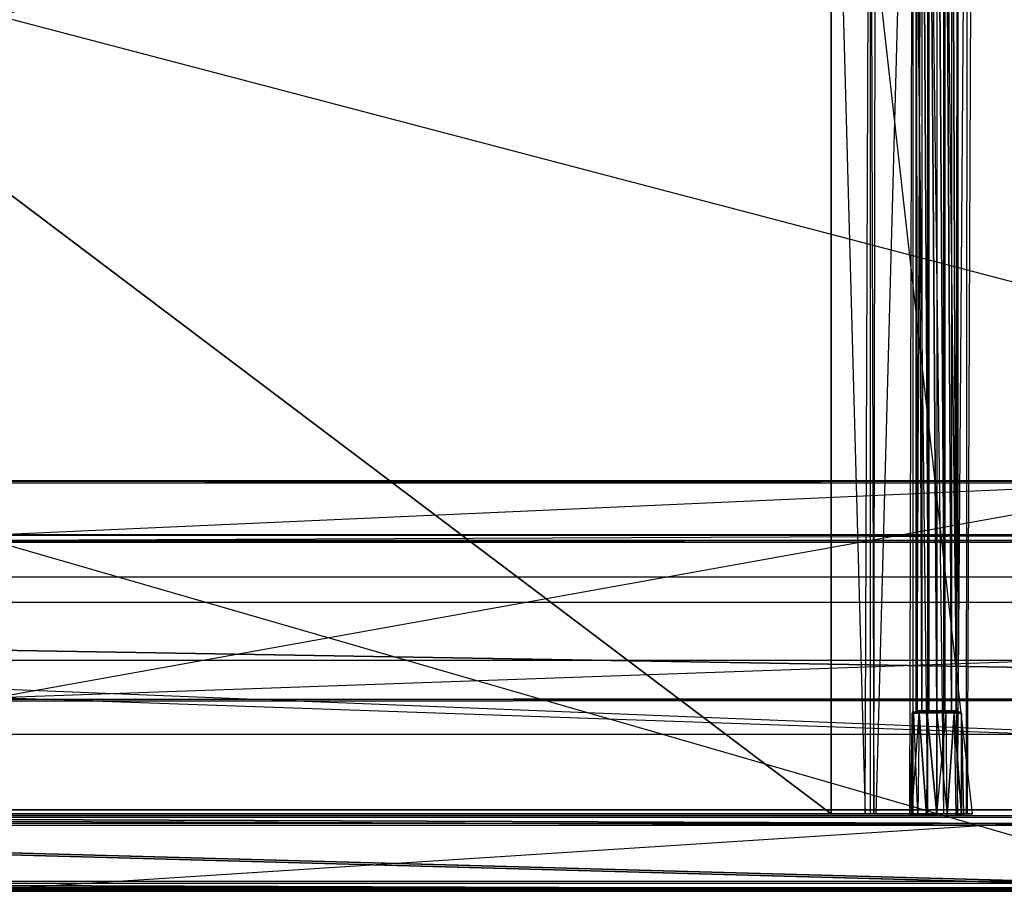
# Model space of a CAD drawing. Extents: x 0 to 1.6, y -0.5 to 0.
# Tile 24 of 43: x 0.81 to 1.06, y -0.5 to -0.28. Entities that reach past the tile are written whole.
import ezdxf

# ---------------------------------------------------------------- set-up
doc = ezdxf.new("R2010")
doc.units = 0
for name, color, linetype in [('L10_DRAWERBOX_LEGATO_REL_7_X_13', 7, 'CONTINUOUS'), ('L12_DRAWERBOX_LEGATO_REL_5_X_36', 7, 'CONTINUOUS'), ('L14_DRAWERBOX_LEGATO_REL_3_X_42', 7, 'CONTINUOUS'), ('L18_FRONT_LEGATO_S2S2_X_3400__Y', 7, 'CONTINUOUS'), ('L19_FRONT_LEGATO_S2S2_X_1400__Y', 7, 'CONTINUOUS'), ('L45_KORPUS_LEGATO_BO_X_15620__Y', 7, 'CONTINUOUS'), ('L47_KORPUS_LEGATO_3_N_B21900___', 7, 'CONTINUOUS'), ('L50_KORPUS_LEGATO_0_N_B21900___', 7, 'CONTINUOUS'), ('L55_KORPUS_LEGATO_TV_X_5400__Y_', 7, 'CONTINUOUS'), ('L9_PLATTE_LEGATO_0_N_B21900____', 7, 'CONTINUOUS')]:
    doc.layers.add(name, color=color, linetype=linetype)

msp = doc.modelspace()

# ---------------------------------------------------------------- linework, layer by layer
at = {"layer": 'L10_DRAWERBOX_LEGATO_REL_7_X_13', "color": 8}
for points, invisible_edges in [([(1.036581, -0.143961, 0.1666), (1.036993, -0.453924, 0.164526), (1.036581, -0.453924, 0.1666), (1.036581, -0.143961, 0.1666)], 13), ([(1.036993, -0.453924, 0.164526), (1.036581, -0.143961, 0.1666), (1.036993, -0.143961, 0.164526), (1.036993, -0.453924, 0.164526)], 14), ([(1.036993, -0.453924, 0.168674), (1.036581, -0.143961, 0.1666), (1.036581, -0.453924, 0.1666), (1.036993, -0.453924, 0.168674)], 13), ([(1.036581, -0.143961, 0.1666), (1.036993, -0.453924, 0.168674), (1.036993, -0.143961, 0.168674), (1.036581, -0.143961, 0.1666)], 14), ([(1.036993, -0.143961, 0.164526), (1.038168, -0.453924, 0.162768), (1.036993, -0.453924, 0.164526), (1.036993, -0.143961, 0.164526)], 13), ([(1.038168, -0.453924, 0.162768), (1.036993, -0.143961, 0.164526), (1.038168, -0.143961, 0.162768), (1.038168, -0.453924, 0.162768)], 14), ([(1.038168, -0.143961, 0.170432), (1.036993, -0.453924, 0.168674), (1.038168, -0.453924, 0.170432), (1.038168, -0.143961, 0.170432)], 13), ([(1.036993, -0.453924, 0.168674), (1.038168, -0.143961, 0.170432), (1.036993, -0.143961, 0.168674), (1.036993, -0.453924, 0.168674)], 14), ([(1.038168, -0.143961, 0.162768), (1.039926, -0.453924, 0.161593), (1.038168, -0.453924, 0.162768), (1.038168, -0.143961, 0.162768)], 13), ([(1.039926, -0.453924, 0.161593), (1.038168, -0.143961, 0.162768), (1.039926, -0.143961, 0.161593), (1.039926, -0.453924, 0.161593)], 14), ([(1.039926, -0.453924, 0.171607), (1.038168, -0.143961, 0.170432), (1.038168, -0.453924, 0.170432), (1.039926, -0.453924, 0.171607)], 13), ([(1.038168, -0.143961, 0.170432), (1.039926, -0.453924, 0.171607), (1.039926, -0.143961, 0.171607), (1.038168, -0.143961, 0.170432)], 14), ([(1.039926, -0.143961, 0.161593), (1.042, -0.453924, 0.161181), (1.039926, -0.453924, 0.161593), (1.039926, -0.143961, 0.161593)], 13), ([(1.042, -0.453924, 0.161181), (1.039926, -0.143961, 0.161593), (1.042, -0.143961, 0.161181), (1.042, -0.453924, 0.161181)], 14), ([(1.042, -0.453924, 0.172019), (1.039926, -0.143961, 0.171607), (1.039926, -0.453924, 0.171607), (1.042, -0.453924, 0.172019)], 13), ([(1.039926, -0.143961, 0.171607), (1.042, -0.453924, 0.172019), (1.042, -0.143961, 0.172019), (1.039926, -0.143961, 0.171607)], 14), ([(1.044074, -0.453924, 0.171607), (1.042, -0.143961, 0.172019), (1.042, -0.453924, 0.172019), (1.044074, -0.453924, 0.171607)], 13), ([(1.042, -0.143961, 0.172019), (1.044074, -0.453924, 0.171607), (1.044074, -0.143961, 0.171607), (1.042, -0.143961, 0.172019)], 14), ([(1.042, -0.143961, 0.161181), (1.044074, -0.453924, 0.161593), (1.042, -0.453924, 0.161181), (1.042, -0.143961, 0.161181)], 13), ([(1.044074, -0.453924, 0.161593), (1.042, -0.143961, 0.161181), (1.044074, -0.143961, 0.161593), (1.044074, -0.453924, 0.161593)], 14), ([(1.045832, -0.453924, 0.170432), (1.044074, -0.143961, 0.171607), (1.044074, -0.453924, 0.171607), (1.045832, -0.453924, 0.170432)], 13), ([(1.044074, -0.143961, 0.171607), (1.045832, -0.453924, 0.170432), (1.045832, -0.143961, 0.170432), (1.044074, -0.143961, 0.171607)], 14), ([(1.044074, -0.143961, 0.161593), (1.045832, -0.453924, 0.162768), (1.044074, -0.453924, 0.161593), (1.044074, -0.143961, 0.161593)], 13), ([(1.045832, -0.453924, 0.162768), (1.044074, -0.143961, 0.161593), (1.045832, -0.143961, 0.162768), (1.045832, -0.453924, 0.162768)], 14), ([(1.047007, -0.453924, 0.168674), (1.045832, -0.143961, 0.170432), (1.045832, -0.453924, 0.170432), (1.047007, -0.453924, 0.168674)], 13), ([(1.045832, -0.143961, 0.170432), (1.047007, -0.453924, 0.168674), (1.047007, -0.143961, 0.168674), (1.045832, -0.143961, 0.170432)], 14), ([(1.045832, -0.143961, 0.162768), (1.047007, -0.453924, 0.164526), (1.045832, -0.453924, 0.162768), (1.045832, -0.143961, 0.162768)], 13), ([(1.047007, -0.453924, 0.164526), (1.045832, -0.143961, 0.162768), (1.047007, -0.143961, 0.164526), (1.047007, -0.453924, 0.164526)], 14), ([(1.047419, -0.143961, 0.1666), (1.047007, -0.453924, 0.168674), (1.047419, -0.453924, 0.1666), (1.047419, -0.143961, 0.1666)], 13), ([(1.047007, -0.453924, 0.168674), (1.047419, -0.143961, 0.1666), (1.047007, -0.143961, 0.168674), (1.047007, -0.453924, 0.168674)], 14), ([(1.047007, -0.453924, 0.164526), (1.047419, -0.143961, 0.1666), (1.047419, -0.453924, 0.1666), (1.047007, -0.453924, 0.164526)], 13), ([(1.047419, -0.143961, 0.1666), (1.047007, -0.453924, 0.164526), (1.047007, -0.143961, 0.164526), (1.047419, -0.143961, 0.1666)], 14), ([(1.035646, -0.454542, 0.1666), (1.036136, -0.454236, 0.164171), (1.03613, -0.454542, 0.164169), (1.035646, -0.454542, 0.1666)], 13), ([(1.036136, -0.454236, 0.164171), (1.035646, -0.454542, 0.1666), (1.035653, -0.454236, 0.1666), (1.036136, -0.454236, 0.164171)], 14), ([(1.036136, -0.454236, 0.169029), (1.035646, -0.454542, 0.1666), (1.03613, -0.454542, 0.169031), (1.036136, -0.454236, 0.169029)], 13), ([(1.035646, -0.454542, 0.1666), (1.036136, -0.454236, 0.169029), (1.035653, -0.454236, 0.1666), (1.035646, -0.454542, 0.1666)], 14), ([(1.035653, -0.454236, 0.1666), (1.036993, -0.454236, 0.164526), (1.036136, -0.454236, 0.164171), (1.035653, -0.454236, 0.1666)], 13), ([(1.036993, -0.454236, 0.164526), (1.035653, -0.454236, 0.1666), (1.036581, -0.454236, 0.1666), (1.036993, -0.454236, 0.164526)], 14), ([(1.036136, -0.454236, 0.169029), (1.036581, -0.454236, 0.1666), (1.035653, -0.454236, 0.1666), (1.036136, -0.454236, 0.169029)], 13), ([(1.036136, -0.454236, 0.164171), (1.037507, -0.454542, 0.162107), (1.03613, -0.454542, 0.164169), (1.036136, -0.454236, 0.164171)], 13), ([(1.037512, -0.454236, 0.171088), (1.03613, -0.454542, 0.169031), (1.037507, -0.454542, 0.171093), (1.037512, -0.454236, 0.171088)], 13), ([(1.03613, -0.454542, 0.169031), (1.037512, -0.454236, 0.171088), (1.036136, -0.454236, 0.169029), (1.03613, -0.454542, 0.169031)], 14), ([(1.036581, -0.454236, 0.1666), (1.036136, -0.454236, 0.169029), (1.036993, -0.454236, 0.168674), (1.036581, -0.454236, 0.1666)], 14), ([(1.036136, -0.454236, 0.164171), (1.038168, -0.454236, 0.162768), (1.037512, -0.454236, 0.162112), (1.036136, -0.454236, 0.164171)], 13), ([(1.038168, -0.454236, 0.162768), (1.036136, -0.454236, 0.164171), (1.036993, -0.454236, 0.164526), (1.038168, -0.454236, 0.162768)], 14), ([(1.036136, -0.454236, 0.169029), (1.038168, -0.454236, 0.170432), (1.036993, -0.454236, 0.168674), (1.036136, -0.454236, 0.169029)], 13), ([(1.038168, -0.454236, 0.170432), (1.036136, -0.454236, 0.169029), (1.037512, -0.454236, 0.171088), (1.038168, -0.454236, 0.170432)], 14), ([(1.037507, -0.454542, 0.162107), (1.036136, -0.454236, 0.164171), (1.037512, -0.454236, 0.162112), (1.037507, -0.454542, 0.162107)], 14), ([(1.036993, -0.453924, 0.168674), (1.036581, -0.454236, 0.1666), (1.036993, -0.454236, 0.168674), (1.036993, -0.453924, 0.168674)], 13), ([(1.036581, -0.454236, 0.1666), (1.036993, -0.453924, 0.168674), (1.036581, -0.453924, 0.1666), (1.036581, -0.454236, 0.1666)], 14), ([(1.036581, -0.453924, 0.1666), (1.036993, -0.454236, 0.164526), (1.036581, -0.454236, 0.1666), (1.036581, -0.453924, 0.1666)], 13), ([(1.036993, -0.454236, 0.164526), (1.036581, -0.453924, 0.1666), (1.036993, -0.453924, 0.164526), (1.036993, -0.454236, 0.164526)], 14), ([(1.038168, -0.454236, 0.170432), (1.036993, -0.453924, 0.168674), (1.036993, -0.454236, 0.168674), (1.038168, -0.454236, 0.170432)], 13), ([(1.036993, -0.453924, 0.168674), (1.038168, -0.454236, 0.170432), (1.038168, -0.453924, 0.170432), (1.036993, -0.453924, 0.168674)], 14), ([(1.036993, -0.453924, 0.164526), (1.038168, -0.454236, 0.162768), (1.036993, -0.454236, 0.164526), (1.036993, -0.453924, 0.164526)], 13), ([(1.038168, -0.454236, 0.162768), (1.036993, -0.453924, 0.164526), (1.038168, -0.453924, 0.162768), (1.038168, -0.454236, 0.162768)], 14), ([(1.039568, -0.454542, 0.17247), (1.037512, -0.454236, 0.171088), (1.037507, -0.454542, 0.171093), (1.039568, -0.454542, 0.17247)], 13), ([(1.037512, -0.454236, 0.162112), (1.039568, -0.454542, 0.16073), (1.037507, -0.454542, 0.162107), (1.037512, -0.454236, 0.162112)], 13), ([(1.037512, -0.454236, 0.162112), (1.039926, -0.454236, 0.161593), (1.039571, -0.454236, 0.160736), (1.037512, -0.454236, 0.162112)], 13), ([(1.039926, -0.454236, 0.161593), (1.037512, -0.454236, 0.162112), (1.038168, -0.454236, 0.162768), (1.039926, -0.454236, 0.161593)], 14), ([(1.037512, -0.454236, 0.171088), (1.039926, -0.454236, 0.171607), (1.038168, -0.454236, 0.170432), (1.037512, -0.454236, 0.171088)], 13), ([(1.039926, -0.454236, 0.171607), (1.037512, -0.454236, 0.171088), (1.039571, -0.454236, 0.172464), (1.039926, -0.454236, 0.171607)], 14), ([(1.037512, -0.454236, 0.171088), (1.039568, -0.454542, 0.17247), (1.039571, -0.454236, 0.172464), (1.037512, -0.454236, 0.171088)], 14), ([(1.039568, -0.454542, 0.16073), (1.037512, -0.454236, 0.162112), (1.039571, -0.454236, 0.160736), (1.039568, -0.454542, 0.16073)], 14), ([(1.039926, -0.454236, 0.171607), (1.038168, -0.453924, 0.170432), (1.038168, -0.454236, 0.170432), (1.039926, -0.454236, 0.171607)], 13), ([(1.038168, -0.453924, 0.170432), (1.039926, -0.454236, 0.171607), (1.039926, -0.453924, 0.171607), (1.038168, -0.453924, 0.170432)], 14), ([(1.039926, -0.453924, 0.161593), (1.038168, -0.454236, 0.162768), (1.038168, -0.453924, 0.162768), (1.039926, -0.453924, 0.161593)], 13), ([(1.038168, -0.454236, 0.162768), (1.039926, -0.453924, 0.161593), (1.039926, -0.454236, 0.161593), (1.038168, -0.454236, 0.162768)], 14), ([(1.042, -0.454542, 0.172953), (1.039571, -0.454236, 0.172464), (1.039568, -0.454542, 0.17247), (1.042, -0.454542, 0.172953)], 13), ([(1.039571, -0.454236, 0.160736), (1.042, -0.454542, 0.160247), (1.039568, -0.454542, 0.16073), (1.039571, -0.454236, 0.160736)], 13), ([(1.039571, -0.454236, 0.160736), (1.042, -0.454236, 0.161181), (1.042, -0.454236, 0.160253), (1.039571, -0.454236, 0.160736)], 13), ([(1.042, -0.454236, 0.161181), (1.039571, -0.454236, 0.160736), (1.039926, -0.454236, 0.161593), (1.042, -0.454236, 0.161181)], 14), ([(1.039571, -0.454236, 0.172464), (1.042, -0.454236, 0.172019), (1.039926, -0.454236, 0.171607), (1.039571, -0.454236, 0.172464)], 13), ([(1.042, -0.454236, 0.172019), (1.039571, -0.454236, 0.172464), (1.042, -0.454236, 0.172947), (1.042, -0.454236, 0.172019)], 14), ([(1.039571, -0.454236, 0.172464), (1.042, -0.454542, 0.172953), (1.042, -0.454236, 0.172947), (1.039571, -0.454236, 0.172464)], 14), ([(1.042, -0.454542, 0.160247), (1.039571, -0.454236, 0.160736), (1.042, -0.454236, 0.160253), (1.042, -0.454542, 0.160247)], 14), ([(1.042, -0.454236, 0.172019), (1.039926, -0.453924, 0.171607), (1.039926, -0.454236, 0.171607), (1.042, -0.454236, 0.172019)], 13), ([(1.039926, -0.453924, 0.171607), (1.042, -0.454236, 0.172019), (1.042, -0.453924, 0.172019), (1.039926, -0.453924, 0.171607)], 14), ([(1.042, -0.453924, 0.161181), (1.039926, -0.454236, 0.161593), (1.039926, -0.453924, 0.161593), (1.042, -0.453924, 0.161181)], 13), ([(1.039926, -0.454236, 0.161593), (1.042, -0.453924, 0.161181), (1.042, -0.454236, 0.161181), (1.039926, -0.454236, 0.161593)], 14), ([(1.044074, -0.453924, 0.161593), (1.042, -0.454236, 0.161181), (1.042, -0.453924, 0.161181), (1.044074, -0.453924, 0.161593)], 13), ([(1.042, -0.454236, 0.161181), (1.044074, -0.453924, 0.161593), (1.044074, -0.454236, 0.161593), (1.042, -0.454236, 0.161181)], 14), ([(1.044074, -0.454236, 0.171607), (1.042, -0.453924, 0.172019), (1.042, -0.454236, 0.172019), (1.044074, -0.454236, 0.171607)], 13), ([(1.042, -0.453924, 0.172019), (1.044074, -0.454236, 0.171607), (1.044074, -0.453924, 0.171607), (1.042, -0.453924, 0.172019)], 14), ([(1.042, -0.454236, 0.161181), (1.044429, -0.454236, 0.160736), (1.042, -0.454236, 0.160253), (1.042, -0.454236, 0.161181)], 13), ([(1.044429, -0.454236, 0.160736), (1.042, -0.454236, 0.161181), (1.044074, -0.454236, 0.161593), (1.044429, -0.454236, 0.160736)], 14), ([(1.042, -0.454236, 0.172019), (1.044429, -0.454236, 0.172464), (1.044074, -0.454236, 0.171607), (1.042, -0.454236, 0.172019)], 13), ([(1.044429, -0.454236, 0.172464), (1.042, -0.454236, 0.172019), (1.042, -0.454236, 0.172947), (1.044429, -0.454236, 0.172464)], 14), ([(1.044431, -0.454542, 0.17247), (1.042, -0.454236, 0.172947), (1.042, -0.454542, 0.172953), (1.044431, -0.454542, 0.17247)], 13), ([(1.042, -0.454236, 0.172947), (1.044431, -0.454542, 0.17247), (1.044429, -0.454236, 0.172464), (1.042, -0.454236, 0.172947)], 14), ([(1.044429, -0.454236, 0.160736), (1.042, -0.454542, 0.160247), (1.042, -0.454236, 0.160253), (1.044429, -0.454236, 0.160736)], 13), ([(1.042, -0.454542, 0.160247), (1.044429, -0.454236, 0.160736), (1.044431, -0.454542, 0.16073), (1.042, -0.454542, 0.160247)], 14), ([(1.045832, -0.453924, 0.162768), (1.044074, -0.454236, 0.161593), (1.044074, -0.453924, 0.161593), (1.045832, -0.453924, 0.162768)], 13), ([(1.044074, -0.454236, 0.161593), (1.045832, -0.453924, 0.162768), (1.045832, -0.454236, 0.162768), (1.044074, -0.454236, 0.161593)], 14), ([(1.045832, -0.454236, 0.170432), (1.044074, -0.453924, 0.171607), (1.044074, -0.454236, 0.171607), (1.045832, -0.454236, 0.170432)], 13), ([(1.044074, -0.453924, 0.171607), (1.045832, -0.454236, 0.170432), (1.045832, -0.453924, 0.170432), (1.044074, -0.453924, 0.171607)], 14), ([(1.044074, -0.454236, 0.171607), (1.046488, -0.454236, 0.171088), (1.045832, -0.454236, 0.170432), (1.044074, -0.454236, 0.171607)], 13), ([(1.046488, -0.454236, 0.171088), (1.044074, -0.454236, 0.171607), (1.044429, -0.454236, 0.172464), (1.046488, -0.454236, 0.171088)], 14), ([(1.044074, -0.454236, 0.161593), (1.046488, -0.454236, 0.162112), (1.044429, -0.454236, 0.160736), (1.044074, -0.454236, 0.161593)], 13), ([(1.046488, -0.454236, 0.162112), (1.044074, -0.454236, 0.161593), (1.045832, -0.454236, 0.162768), (1.046488, -0.454236, 0.162112)], 14), ([(1.046488, -0.454236, 0.162112), (1.044431, -0.454542, 0.16073), (1.044429, -0.454236, 0.160736), (1.046488, -0.454236, 0.162112)], 13), ([(1.044431, -0.454542, 0.17247), (1.046488, -0.454236, 0.171088), (1.044429, -0.454236, 0.172464), (1.044431, -0.454542, 0.17247)], 13), ([(1.044431, -0.454542, 0.16073), (1.046488, -0.454236, 0.162112), (1.046492, -0.454542, 0.162107), (1.044431, -0.454542, 0.16073)], 14), ([(1.046488, -0.454236, 0.171088), (1.044431, -0.454542, 0.17247), (1.046492, -0.454542, 0.171093), (1.046488, -0.454236, 0.171088)], 14), ([(1.045832, -0.453924, 0.162768), (1.047007, -0.454236, 0.164526), (1.045832, -0.454236, 0.162768), (1.045832, -0.453924, 0.162768)], 13), ([(1.047007, -0.454236, 0.164526), (1.045832, -0.453924, 0.162768), (1.047007, -0.453924, 0.164526), (1.047007, -0.454236, 0.164526)], 14), ([(1.047007, -0.454236, 0.168674), (1.045832, -0.453924, 0.170432), (1.045832, -0.454236, 0.170432), (1.047007, -0.454236, 0.168674)], 13), ([(1.045832, -0.453924, 0.170432), (1.047007, -0.454236, 0.168674), (1.047007, -0.453924, 0.168674), (1.045832, -0.453924, 0.170432)], 14), ([(1.045832, -0.454236, 0.170432), (1.047863, -0.454236, 0.169029), (1.047007, -0.454236, 0.168674), (1.045832, -0.454236, 0.170432)], 13), ([(1.047863, -0.454236, 0.169029), (1.045832, -0.454236, 0.170432), (1.046488, -0.454236, 0.171088), (1.047863, -0.454236, 0.169029)], 14), ([(1.045832, -0.454236, 0.162768), (1.047863, -0.454236, 0.164171), (1.046488, -0.454236, 0.162112), (1.045832, -0.454236, 0.162768)], 13), ([(1.047863, -0.454236, 0.164171), (1.045832, -0.454236, 0.162768), (1.047007, -0.454236, 0.164526), (1.047863, -0.454236, 0.164171)], 14), ([(1.046488, -0.454236, 0.162112), (1.04787, -0.454542, 0.164169), (1.046492, -0.454542, 0.162107), (1.046488, -0.454236, 0.162112)], 13), ([(1.04787, -0.454542, 0.164169), (1.046488, -0.454236, 0.162112), (1.047863, -0.454236, 0.164171), (1.04787, -0.454542, 0.164169)], 14), ([(1.046492, -0.454542, 0.171093), (1.047863, -0.454236, 0.169029), (1.046488, -0.454236, 0.171088), (1.046492, -0.454542, 0.171093)], 14), ([(1.047863, -0.454236, 0.169029), (1.046492, -0.454542, 0.171093), (1.04787, -0.454542, 0.169031), (1.047863, -0.454236, 0.169029)], 13), ([(1.047007, -0.454236, 0.164526), (1.047419, -0.453924, 0.1666), (1.047419, -0.454236, 0.1666), (1.047007, -0.454236, 0.164526)], 13), ([(1.047419, -0.453924, 0.1666), (1.047007, -0.454236, 0.164526), (1.047007, -0.453924, 0.164526), (1.047419, -0.453924, 0.1666)], 14), ([(1.047419, -0.453924, 0.1666), (1.047007, -0.454236, 0.168674), (1.047419, -0.454236, 0.1666), (1.047419, -0.453924, 0.1666)], 13), ([(1.047007, -0.454236, 0.168674), (1.047419, -0.453924, 0.1666), (1.047007, -0.453924, 0.168674), (1.047007, -0.454236, 0.168674)], 14), ([(1.047007, -0.454236, 0.164526), (1.048346, -0.454236, 0.1666), (1.047863, -0.454236, 0.164171), (1.047007, -0.454236, 0.164526)], 13), ([(1.048346, -0.454236, 0.1666), (1.047007, -0.454236, 0.164526), (1.047419, -0.454236, 0.1666), (1.048346, -0.454236, 0.1666)], 14), ([(1.047007, -0.454236, 0.168674), (1.048346, -0.454236, 0.1666), (1.047419, -0.454236, 0.1666), (1.047007, -0.454236, 0.168674)], 13), ([(1.048346, -0.454236, 0.1666), (1.047007, -0.454236, 0.168674), (1.047863, -0.454236, 0.169029), (1.048346, -0.454236, 0.1666)], 14), ([(1.047863, -0.454236, 0.164171), (1.048353, -0.454542, 0.1666), (1.04787, -0.454542, 0.164169), (1.047863, -0.454236, 0.164171)], 13), ([(1.048353, -0.454542, 0.1666), (1.047863, -0.454236, 0.164171), (1.048346, -0.454236, 0.1666), (1.048353, -0.454542, 0.1666)], 14), ([(1.04787, -0.454542, 0.169031), (1.048346, -0.454236, 0.1666), (1.047863, -0.454236, 0.169029), (1.04787, -0.454542, 0.169031)], 14), ([(1.048346, -0.454236, 0.1666), (1.04787, -0.454542, 0.169031), (1.048353, -0.454542, 0.1666), (1.048346, -0.454236, 0.1666)], 13), ([(1.03559, -0.480736, 0.169255), (1.035646, -0.454542, 0.1666), (1.035062, -0.480736, 0.1666), (1.03559, -0.480736, 0.169255)], 13), ([(1.035646, -0.454542, 0.1666), (1.03559, -0.480736, 0.163945), (1.035062, -0.480736, 0.1666), (1.035646, -0.454542, 0.1666)], 13), ([(1.037507, -0.454542, 0.171093), (1.03559, -0.480736, 0.169255), (1.037094, -0.480736, 0.171505), (1.037507, -0.454542, 0.171093)], 13), ([(1.03559, -0.480736, 0.169255), (1.037507, -0.454542, 0.171093), (1.03613, -0.454542, 0.169031), (1.03559, -0.480736, 0.169255)], 14), ([(1.035646, -0.454542, 0.1666), (1.03559, -0.480736, 0.169255), (1.03613, -0.454542, 0.169031), (1.035646, -0.454542, 0.1666)], 14), ([(1.03559, -0.480736, 0.163945), (1.035646, -0.454542, 0.1666), (1.03613, -0.454542, 0.164169), (1.03559, -0.480736, 0.163945)], 14), ([(1.03613, -0.454542, 0.164169), (1.037094, -0.480736, 0.161695), (1.03559, -0.480736, 0.163945), (1.03613, -0.454542, 0.164169)], 13), ([(1.037094, -0.480736, 0.161695), (1.03613, -0.454542, 0.164169), (1.037507, -0.454542, 0.162107), (1.037094, -0.480736, 0.161695)], 14), ([(1.037507, -0.454542, 0.162107), (1.039345, -0.480736, 0.160191), (1.037094, -0.480736, 0.161695), (1.037507, -0.454542, 0.162107)], 13), ([(1.039345, -0.480736, 0.173009), (1.037507, -0.454542, 0.171093), (1.037094, -0.480736, 0.171505), (1.039345, -0.480736, 0.173009)], 13), ([(1.039345, -0.480736, 0.160191), (1.037507, -0.454542, 0.162107), (1.039568, -0.454542, 0.16073), (1.039345, -0.480736, 0.160191)], 14), ([(1.037507, -0.454542, 0.171093), (1.039345, -0.480736, 0.173009), (1.039568, -0.454542, 0.17247), (1.037507, -0.454542, 0.171093)], 14), ([(1.039568, -0.454542, 0.16073), (1.042, -0.480736, 0.159663), (1.039345, -0.480736, 0.160191), (1.039568, -0.454542, 0.16073)], 13), ([(1.042, -0.480736, 0.173537), (1.039568, -0.454542, 0.17247), (1.039345, -0.480736, 0.173009), (1.042, -0.480736, 0.173537)], 13), ([(1.042, -0.480736, 0.159663), (1.039568, -0.454542, 0.16073), (1.042, -0.454542, 0.160247), (1.042, -0.480736, 0.159663)], 14), ([(1.039568, -0.454542, 0.17247), (1.042, -0.480736, 0.173537), (1.042, -0.454542, 0.172953), (1.039568, -0.454542, 0.17247)], 14), ([(1.044431, -0.454542, 0.16073), (1.042, -0.480736, 0.159663), (1.042, -0.454542, 0.160247), (1.044431, -0.454542, 0.16073)], 13), ([(1.042, -0.480736, 0.159663), (1.044431, -0.454542, 0.16073), (1.044655, -0.480736, 0.160191), (1.042, -0.480736, 0.159663)], 14), ([(1.044655, -0.480736, 0.173009), (1.042, -0.454542, 0.172953), (1.042, -0.480736, 0.173537), (1.044655, -0.480736, 0.173009)], 13), ([(1.042, -0.454542, 0.172953), (1.044655, -0.480736, 0.173009), (1.044431, -0.454542, 0.17247), (1.042, -0.454542, 0.172953)], 14), ([(1.044655, -0.480736, 0.173009), (1.046492, -0.454542, 0.171093), (1.044431, -0.454542, 0.17247), (1.044655, -0.480736, 0.173009)], 13), ([(1.046492, -0.454542, 0.162107), (1.044655, -0.480736, 0.160191), (1.044431, -0.454542, 0.16073), (1.046492, -0.454542, 0.162107)], 13), ([(1.046492, -0.454542, 0.171093), (1.044655, -0.480736, 0.173009), (1.046905, -0.480736, 0.171505), (1.046492, -0.454542, 0.171093)], 14), ([(1.044655, -0.480736, 0.160191), (1.046492, -0.454542, 0.162107), (1.046905, -0.480736, 0.161695), (1.044655, -0.480736, 0.160191)], 14), ([(1.048409, -0.480736, 0.169255), (1.046492, -0.454542, 0.171093), (1.046905, -0.480736, 0.171505), (1.048409, -0.480736, 0.169255)], 13), ([(1.046492, -0.454542, 0.171093), (1.048409, -0.480736, 0.169255), (1.04787, -0.454542, 0.169031), (1.046492, -0.454542, 0.171093)], 14), ([(1.046492, -0.454542, 0.162107), (1.048409, -0.480736, 0.163945), (1.046905, -0.480736, 0.161695), (1.046492, -0.454542, 0.162107)], 13), ([(1.048409, -0.480736, 0.163945), (1.046492, -0.454542, 0.162107), (1.04787, -0.454542, 0.164169), (1.048409, -0.480736, 0.163945)], 14), ([(1.048409, -0.480736, 0.169255), (1.048353, -0.454542, 0.1666), (1.04787, -0.454542, 0.169031), (1.048409, -0.480736, 0.169255)], 14), ([(1.048353, -0.454542, 0.1666), (1.048409, -0.480736, 0.163945), (1.04787, -0.454542, 0.164169), (1.048353, -0.454542, 0.1666)], 14), ([(1.048353, -0.454542, 0.1666), (1.048409, -0.480736, 0.169255), (1.048937, -0.480736, 0.1666), (1.048353, -0.454542, 0.1666)], 13), ([(1.048409, -0.480736, 0.163945), (1.048353, -0.454542, 0.1666), (1.048937, -0.480736, 0.1666), (1.048409, -0.480736, 0.163945)], 13)]:
    msp.add_3dface(points, dxfattribs=dict(at, invisible_edges=invisible_edges))
at = {"layer": 'L12_DRAWERBOX_LEGATO_REL_5_X_36', "color": 8}
for points, invisible_edges in [([(1.014765, -0.156437, 0.048743), (1.014765, -0.480437, 0.032), (1.014765, -0.480437, 0.048743), (1.014765, -0.156437, 0.048743)], 13), ([(1.014765, -0.480437, 0.032), (1.014765, -0.156437, 0.048743), (1.014765, -0.156437, 0.032), (1.014765, -0.480437, 0.032)], 14), ([(1.014765, -0.156437, 0.032), (1.05125, -0.480437, 0.032), (1.014765, -0.480437, 0.032), (1.014765, -0.156437, 0.032)], 13), ([(1.05125, -0.480437, 0.032), (1.014765, -0.156437, 0.032), (1.05125, -0.156437, 0.032), (1.05125, -0.480437, 0.032)], 14), ([(1.023509, -0.480437, 0.055052), (1.014765, -0.156437, 0.048743), (1.014765, -0.480437, 0.048743), (1.023509, -0.480437, 0.055052)], 13), ([(1.014765, -0.156437, 0.048743), (1.023509, -0.480437, 0.055052), (1.023509, -0.156437, 0.055052), (1.014765, -0.156437, 0.048743)], 14), ([(1.024818, -0.156437, 0.056719), (1.023509, -0.480437, 0.055052), (1.024818, -0.480437, 0.056719), (1.024818, -0.156437, 0.056719)], 13), ([(1.023509, -0.480437, 0.055052), (1.024818, -0.156437, 0.056719), (1.023509, -0.156437, 0.055052), (1.023509, -0.480437, 0.055052)], 14), ([(1.02578, -0.480437, 0.058607), (1.024818, -0.156437, 0.056719), (1.024818, -0.480437, 0.056719), (1.02578, -0.480437, 0.058607)], 13), ([(1.024818, -0.156437, 0.056719), (1.02578, -0.480437, 0.058607), (1.02578, -0.156437, 0.058607), (1.024818, -0.156437, 0.056719)], 14), ([(1.026361, -0.156437, 0.060646), (1.02578, -0.480437, 0.058607), (1.026361, -0.480437, 0.060646), (1.026361, -0.156437, 0.060646)], 13), ([(1.02578, -0.480437, 0.058607), (1.026361, -0.156437, 0.060646), (1.02578, -0.156437, 0.058607), (1.02578, -0.480437, 0.058607)], 14), ([(1.03507, -0.156437, 0.113598), (1.026361, -0.480437, 0.060646), (1.03507, -0.480437, 0.113598), (1.03507, -0.156437, 0.113598)], 13), ([(1.026361, -0.480437, 0.060646), (1.03507, -0.156437, 0.113598), (1.026361, -0.156437, 0.060646), (1.026361, -0.480437, 0.060646)], 14), ([(1.035822, -0.156437, 0.114666), (1.03507, -0.480437, 0.113598), (1.035822, -0.480437, 0.114666), (1.035822, -0.156437, 0.114666)], 13), ([(1.03507, -0.480437, 0.113598), (1.035822, -0.156437, 0.114666), (1.03507, -0.156437, 0.113598), (1.03507, -0.480437, 0.113598)], 14), ([(1.039661, -0.480437, 0.115998), (1.035822, -0.156437, 0.114666), (1.035822, -0.480437, 0.114666), (1.039661, -0.480437, 0.115998)], 13), ([(1.035822, -0.156437, 0.114666), (1.039661, -0.480437, 0.115998), (1.039661, -0.156437, 0.115998), (1.035822, -0.156437, 0.114666)], 14), ([(1.043724, -0.480437, 0.115948), (1.039661, -0.156437, 0.115998), (1.039661, -0.480437, 0.115998), (1.043724, -0.480437, 0.115948)], 13), ([(1.039661, -0.156437, 0.115998), (1.043724, -0.480437, 0.115948), (1.043724, -0.156437, 0.115948), (1.039661, -0.156437, 0.115998)], 14), ([(1.04737, -0.480437, 0.114232), (1.043724, -0.156437, 0.115948), (1.043724, -0.480437, 0.115948), (1.04737, -0.480437, 0.114232)], 13), ([(1.043724, -0.156437, 0.115948), (1.04737, -0.480437, 0.114232), (1.04737, -0.156437, 0.114232), (1.043724, -0.156437, 0.115948)], 14), ([(1.049717, -0.156437, 0.110955), (1.04737, -0.480437, 0.114232), (1.049717, -0.480437, 0.110955), (1.049717, -0.156437, 0.110955)], 13), ([(1.04737, -0.480437, 0.114232), (1.049717, -0.156437, 0.110955), (1.04737, -0.156437, 0.114232), (1.04737, -0.480437, 0.114232)], 14), ([(1.049964, -0.156437, 0.10758), (1.049717, -0.480437, 0.110955), (1.049964, -0.480437, 0.10758), (1.049964, -0.156437, 0.10758)], 13), ([(1.049717, -0.480437, 0.110955), (1.049964, -0.156437, 0.10758), (1.049717, -0.156437, 0.110955), (1.049717, -0.480437, 0.110955)], 14), ([(1.05125, -0.156437, 0.032), (1.049964, -0.480437, 0.10758), (1.05125, -0.480437, 0.032), (1.05125, -0.156437, 0.032)], 13), ([(1.049964, -0.480437, 0.10758), (1.05125, -0.156437, 0.032), (1.049964, -0.156437, 0.10758), (1.049964, -0.480437, 0.10758)], 14), ([(1.049964, -0.480437, 0.10758), (1.014765, -0.480437, 0.032), (1.05125, -0.480437, 0.032), (1.049964, -0.480437, 0.10758)], 13), ([(1.014765, -0.480437, 0.032), (1.049964, -0.480437, 0.10758), (1.02578, -0.480437, 0.058607), (1.014765, -0.480437, 0.032)], 10), ([(1.014765, -0.480437, 0.032), (1.02578, -0.480437, 0.058607), (1.024818, -0.480437, 0.056719), (1.014765, -0.480437, 0.032)], 13), ([(1.014765, -0.480437, 0.032), (1.024818, -0.480437, 0.056719), (1.023509, -0.480437, 0.055052), (1.014765, -0.480437, 0.032)], 10), ([(1.014765, -0.480437, 0.032), (1.023509, -0.480437, 0.055052), (1.014765, -0.480437, 0.048743), (1.014765, -0.480437, 0.032)], 13), ([(1.02578, -0.480437, 0.058607), (1.049964, -0.480437, 0.10758), (1.026361, -0.480437, 0.060646), (1.02578, -0.480437, 0.058607)], 10), ([(1.026361, -0.480437, 0.060646), (1.049964, -0.480437, 0.10758), (1.03507, -0.480437, 0.113598), (1.026361, -0.480437, 0.060646)], 13), ([(1.03507, -0.480437, 0.113598), (1.049964, -0.480437, 0.10758), (1.049717, -0.480437, 0.110955), (1.03507, -0.480437, 0.113598)], 14), ([(1.03507, -0.480437, 0.113598), (1.049717, -0.480437, 0.110955), (1.04737, -0.480437, 0.114232), (1.03507, -0.480437, 0.113598)], 15), ([(1.03507, -0.480437, 0.113598), (1.04737, -0.480437, 0.114232), (1.035822, -0.480437, 0.114666), (1.03507, -0.480437, 0.113598)], 15), ([(1.035822, -0.480437, 0.114666), (1.04737, -0.480437, 0.114232), (1.043724, -0.480437, 0.115948), (1.035822, -0.480437, 0.114666)], 15), ([(1.035822, -0.480437, 0.114666), (1.043724, -0.480437, 0.115948), (1.039661, -0.480437, 0.115998), (1.035822, -0.480437, 0.114666)], 15)]:
    msp.add_3dface(points, dxfattribs=dict(at, invisible_edges=invisible_edges))
at = {"layer": 'L14_DRAWERBOX_LEGATO_REL_3_X_42', "color": 8}
for points, invisible_edges in [([(1.014765, -0.480437, 0.048), (0.585235, -0.156436, 0.048), (0.585235, -0.480437, 0.048), (1.014765, -0.480437, 0.048)], 13), ([(0.585235, -0.156436, 0.048), (1.014765, -0.480437, 0.048), (1.014765, -0.156436, 0.048), (0.585235, -0.156436, 0.048)], 14), ([(0.585235, -0.156437, 0.032), (1.014765, -0.480437, 0.032), (0.585235, -0.480437, 0.032), (0.585235, -0.156437, 0.032)], 13), ([(1.014765, -0.480437, 0.032), (0.585235, -0.156437, 0.032), (1.014765, -0.156437, 0.032), (1.014765, -0.480437, 0.032)], 14), ([(1.014765, -0.480437, 0.048), (1.014765, -0.156437, 0.032), (1.014765, -0.156436, 0.048), (1.014765, -0.480437, 0.048)], 14), ([(1.014765, -0.156437, 0.032), (1.014765, -0.480437, 0.048), (1.014765, -0.480437, 0.032), (1.014765, -0.156437, 0.032)], 13), ([(1.014765, -0.480437, 0.048), (0.585235, -0.480437, 0.032), (1.014765, -0.480437, 0.032), (1.014765, -0.480437, 0.048)], 13), ([(0.585235, -0.480437, 0.032), (1.014765, -0.480437, 0.048), (0.585235, -0.480437, 0.048), (0.585235, -0.480437, 0.032)], 14)]:
    msp.add_3dface(points, dxfattribs=dict(at, invisible_edges=invisible_edges))
at = {"layer": 'L18_FRONT_LEGATO_S2S2_X_3400__Y', "color": 8}
for points, invisible_edges in [([(1.07125, -0.482937, 0.34), (0.52875, -0.480937, 0.34), (0.52875, -0.482937, 0.34), (1.07125, -0.482937, 0.34)], 13), ([(0.52875, -0.480937, 0.34), (1.07125, -0.482937, 0.34), (1.07125, -0.480937, 0.34), (0.52875, -0.480937, 0.34)], 14), ([(0.52875, -0.480937), (1.07125, -0.482937), (0.52875, -0.482937), (0.52875, -0.480937)], 13), ([(1.07125, -0.482937), (0.52875, -0.480937), (1.07125, -0.480937), (1.07125, -0.482937)], 14), ([(0.52875, -0.480937, 0.338), (1.07125, -0.480937, 0.002), (0.52875, -0.480937, 0.002), (0.52875, -0.480937, 0.338)], 13), ([(1.07125, -0.480937, 0.002), (0.52875, -0.480937, 0.338), (1.07125, -0.480937, 0.338), (1.07125, -0.480937, 0.002)], 14), ([(0.52875, -0.480937, 0.34), (1.07125, -0.480937, 0.338), (0.52875, -0.480937, 0.338), (0.52875, -0.480937, 0.34)], 13), ([(1.07125, -0.480937, 0.338), (0.52875, -0.480937, 0.34), (1.07125, -0.480937, 0.34), (1.07125, -0.480937, 0.338)], 14), ([(0.52875, -0.480937, 0.002), (1.07125, -0.480937), (0.52875, -0.480937), (0.52875, -0.480937, 0.002)], 13), ([(1.07125, -0.480937), (0.52875, -0.480937, 0.002), (1.07125, -0.480937, 0.002), (1.07125, -0.480937)], 14), ([(0.52875, -0.482937), (1.07125, -0.497937), (0.52875, -0.497937), (0.52875, -0.482937)], 13), ([(1.07125, -0.497937), (0.52875, -0.482937), (1.07125, -0.482937), (1.07125, -0.497937)], 14), ([(1.07125, -0.497937, 0.34), (0.52875, -0.482937, 0.34), (0.52875, -0.497937, 0.34), (1.07125, -0.497937, 0.34)], 13), ([(0.52875, -0.482937, 0.34), (1.07125, -0.497937, 0.34), (1.07125, -0.482937, 0.34), (0.52875, -0.482937, 0.34)], 14), ([(0.52875, -0.497937), (1.07125, -0.499937), (0.52875, -0.499937), (0.52875, -0.497937)], 13), ([(1.07125, -0.499937), (0.52875, -0.497937), (1.07125, -0.497937), (1.07125, -0.499937)], 14), ([(1.07125, -0.499937, 0.34), (0.52875, -0.497937, 0.34), (0.52875, -0.499937, 0.34), (1.07125, -0.499937, 0.34)], 13), ([(0.52875, -0.497937, 0.34), (1.07125, -0.499937, 0.34), (1.07125, -0.497937, 0.34), (0.52875, -0.497937, 0.34)], 14), ([(1.07125, -0.499937, 0.002), (0.52875, -0.499937, 0.338), (0.52875, -0.499937, 0.002), (1.07125, -0.499937, 0.002)], 13), ([(0.52875, -0.499937, 0.338), (1.07125, -0.499937, 0.002), (1.07125, -0.499937, 0.338), (0.52875, -0.499937, 0.338)], 14), ([(1.07125, -0.499937), (0.52875, -0.499937, 0.002), (0.52875, -0.499937), (1.07125, -0.499937)], 13), ([(0.52875, -0.499937, 0.002), (1.07125, -0.499937), (1.07125, -0.499937, 0.002), (0.52875, -0.499937, 0.002)], 14), ([(1.07125, -0.499937, 0.338), (0.52875, -0.499937, 0.34), (0.52875, -0.499937, 0.338), (1.07125, -0.499937, 0.338)], 13), ([(0.52875, -0.499937, 0.34), (1.07125, -0.499937, 0.338), (1.07125, -0.499937, 0.34), (0.52875, -0.499937, 0.34)], 14)]:
    msp.add_3dface(points, dxfattribs=dict(at, invisible_edges=invisible_edges))
at = {"layer": 'L19_FRONT_LEGATO_S2S2_X_1400__Y', "color": 8}
for points, invisible_edges in [([(1.07125, -0.483437, 0.51), (0.52875, -0.481437, 0.51), (0.52875, -0.483437, 0.51), (1.07125, -0.483437, 0.51)], 13), ([(0.52875, -0.481437, 0.51), (1.07125, -0.483437, 0.51), (1.07125, -0.481437, 0.51), (0.52875, -0.481437, 0.51)], 14), ([(0.52875, -0.481437, 0.37), (1.07125, -0.483437, 0.37), (0.52875, -0.483437, 0.37), (0.52875, -0.481437, 0.37)], 13), ([(1.07125, -0.483437, 0.37), (0.52875, -0.481437, 0.37), (1.07125, -0.481437, 0.37), (1.07125, -0.483437, 0.37)], 14), ([(0.52875, -0.481437, 0.508), (1.07125, -0.481437, 0.372), (0.52875, -0.481437, 0.372), (0.52875, -0.481437, 0.508)], 13), ([(1.07125, -0.481437, 0.372), (0.52875, -0.481437, 0.508), (1.07125, -0.481437, 0.508), (1.07125, -0.481437, 0.372)], 14), ([(0.52875, -0.481437, 0.51), (1.07125, -0.481437, 0.508), (0.52875, -0.481437, 0.508), (0.52875, -0.481437, 0.51)], 13), ([(1.07125, -0.481437, 0.508), (0.52875, -0.481437, 0.51), (1.07125, -0.481437, 0.51), (1.07125, -0.481437, 0.508)], 14), ([(0.52875, -0.481437, 0.372), (1.07125, -0.481437, 0.37), (0.52875, -0.481437, 0.37), (0.52875, -0.481437, 0.372)], 13), ([(1.07125, -0.481437, 0.37), (0.52875, -0.481437, 0.372), (1.07125, -0.481437, 0.372), (1.07125, -0.481437, 0.37)], 14), ([(0.52875, -0.483437, 0.37), (1.07125, -0.498437, 0.37), (0.52875, -0.498437, 0.37), (0.52875, -0.483437, 0.37)], 13), ([(1.07125, -0.498437, 0.37), (0.52875, -0.483437, 0.37), (1.07125, -0.483437, 0.37), (1.07125, -0.498437, 0.37)], 14), ([(1.07125, -0.498437, 0.51), (0.52875, -0.483437, 0.51), (0.52875, -0.498437, 0.51), (1.07125, -0.498437, 0.51)], 13), ([(0.52875, -0.483437, 0.51), (1.07125, -0.498437, 0.51), (1.07125, -0.483437, 0.51), (0.52875, -0.483437, 0.51)], 14), ([(0.52875, -0.498437, 0.37), (1.07125, -0.500437, 0.37), (0.52875, -0.500437, 0.37), (0.52875, -0.498437, 0.37)], 13), ([(1.07125, -0.500437, 0.37), (0.52875, -0.498437, 0.37), (1.07125, -0.498437, 0.37), (1.07125, -0.500437, 0.37)], 14), ([(1.07125, -0.500437, 0.51), (0.52875, -0.498437, 0.51), (0.52875, -0.500437, 0.51), (1.07125, -0.500437, 0.51)], 13), ([(0.52875, -0.498437, 0.51), (1.07125, -0.500437, 0.51), (1.07125, -0.498437, 0.51), (0.52875, -0.498437, 0.51)], 14), ([(1.07125, -0.500437, 0.372), (0.52875, -0.500437, 0.508), (0.52875, -0.500437, 0.372), (1.07125, -0.500437, 0.372)], 13), ([(0.52875, -0.500437, 0.508), (1.07125, -0.500437, 0.372), (1.07125, -0.500437, 0.508), (0.52875, -0.500437, 0.508)], 14), ([(1.07125, -0.500437, 0.37), (0.52875, -0.500437, 0.372), (0.52875, -0.500437, 0.37), (1.07125, -0.500437, 0.37)], 13), ([(0.52875, -0.500437, 0.372), (1.07125, -0.500437, 0.37), (1.07125, -0.500437, 0.372), (0.52875, -0.500437, 0.372)], 14), ([(1.07125, -0.500437, 0.508), (0.52875, -0.500437, 0.51), (0.52875, -0.500437, 0.508), (1.07125, -0.500437, 0.508)], 13), ([(0.52875, -0.500437, 0.51), (1.07125, -0.500437, 0.508), (1.07125, -0.500437, 0.51), (0.52875, -0.500437, 0.51)], 14)]:
    msp.add_3dface(points, dxfattribs=dict(at, invisible_edges=invisible_edges))
at = {"layer": 'L45_KORPUS_LEGATO_BO_X_15620__Y', "color": 8}
for points, invisible_edges in [([(1.581, -0.479458, 0.02), (0.019, -0.069958, 0.02), (0.019, -0.479458, 0.02), (1.581, -0.479458, 0.02)], 13), ([(0.019, -0.069958, 0.02), (1.581, -0.479458, 0.02), (1.581, -0.069958, 0.02), (0.019, -0.069958, 0.02)], 14), ([(1.581, -0.069958, 0.001), (0.019, -0.479458, 0.001), (0.019, -0.069958, 0.001), (1.581, -0.069958, 0.001)], 13), ([(0.019, -0.479458, 0.001), (1.581, -0.069958, 0.001), (1.581, -0.479458, 0.001), (0.019, -0.479458, 0.001)], 14), ([(1.581, -0.479458, 0.001), (0.019, -0.479458, 0.02), (0.019, -0.479458, 0.001), (1.581, -0.479458, 0.001)], 13), ([(0.019, -0.479458, 0.02), (1.581, -0.479458, 0.001), (1.581, -0.479458, 0.02), (0.019, -0.479458, 0.02)], 14)]:
    msp.add_3dface(points, dxfattribs=dict(at, invisible_edges=invisible_edges))
at = {"layer": 'L47_KORPUS_LEGATO_3_N_B21900___', "color": 8}
for points, invisible_edges in [([(0.019, -0.479458, 0.483), (0.079, -0.419458, 0.483), (1.581, -0.479458, 0.483), (0.019, -0.479458, 0.483)], 10), ([(1.581, -0.479458, 0.502), (0.079, -0.419458, 0.502), (0.019, -0.479458, 0.502), (1.581, -0.479458, 0.502)], 13), ([(1.581, -0.479458, 0.483), (0.079, -0.419458, 0.483), (1.521, -0.419458, 0.483), (1.581, -0.479458, 0.483)], 15), ([(0.079, -0.419458, 0.502), (1.521, -0.419458, 0.483), (0.079, -0.419458, 0.483), (0.079, -0.419458, 0.502)], 13), ([(1.521, -0.419458, 0.483), (0.079, -0.419458, 0.502), (1.521, -0.419458, 0.502), (1.521, -0.419458, 0.483)], 14), ([(0.079, -0.419458, 0.502), (1.581, -0.479458, 0.502), (1.521, -0.419458, 0.502), (0.079, -0.419458, 0.502)], 14), ([(1.581, -0.479458, 0.483), (0.019, -0.479458, 0.502), (0.019, -0.479458, 0.483), (1.581, -0.479458, 0.483)], 13), ([(0.019, -0.479458, 0.502), (1.581, -0.479458, 0.483), (1.581, -0.479458, 0.502), (0.019, -0.479458, 0.502)], 14)]:
    msp.add_3dface(points, dxfattribs=dict(at, invisible_edges=invisible_edges))
at = {"layer": 'L50_KORPUS_LEGATO_0_N_B21900___', "color": 8}
for points, invisible_edges in [([(0.075, -0.425958, 0.502), (1.55, -0.450958, 0.502), (0.05, -0.450958, 0.502), (0.075, -0.425958, 0.502)], 13), ([(1.55, -0.450958, 0.512), (0.075, -0.425958, 0.512), (0.05, -0.450958, 0.512), (1.55, -0.450958, 0.512)], 13), ([(1.55, -0.450958, 0.502), (0.075, -0.425958, 0.502), (1.525, -0.425958, 0.502), (1.55, -0.450958, 0.502)], 14), ([(0.075, -0.425958, 0.512), (1.55, -0.450958, 0.512), (1.525, -0.425958, 0.512), (0.075, -0.425958, 0.512)], 14), ([(0.075, -0.425958, 0.512), (1.525, -0.425958, 0.502), (0.075, -0.425958, 0.502), (0.075, -0.425958, 0.512)], 13), ([(1.525, -0.425958, 0.502), (0.075, -0.425958, 0.512), (1.525, -0.425958, 0.512), (1.525, -0.425958, 0.502)], 14), ([(1.55, -0.450958, 0.502), (0.05, -0.450958, 0.512), (0.05, -0.450958, 0.502), (1.55, -0.450958, 0.502)], 13), ([(0.05, -0.450958, 0.512), (1.55, -0.450958, 0.502), (1.55, -0.450958, 0.512), (0.05, -0.450958, 0.512)], 14)]:
    msp.add_3dface(points, dxfattribs=dict(at, invisible_edges=invisible_edges))
at = {"layer": 'L55_KORPUS_LEGATO_TV_X_5400__Y_', "color": 8}
for points, invisible_edges in [([(0.53, -0.440937, 0.37), (1.07, -0.440937, 0.3), (0.53, -0.440937, 0.3), (0.53, -0.440937, 0.37)], 13), ([(1.07, -0.440937, 0.3), (0.53, -0.440937, 0.37), (1.07, -0.440937, 0.37), (1.07, -0.440937, 0.3)], 14), ([(1.07, -0.440937, 0.3), (0.53, -0.459937, 0.3), (0.53, -0.440937, 0.3), (1.07, -0.440937, 0.3)], 13), ([(0.53, -0.459937, 0.3), (1.07, -0.440937, 0.3), (1.07, -0.459937, 0.3), (0.53, -0.459937, 0.3)], 14), ([(1.07, -0.459937, 0.37), (0.53, -0.440937, 0.37), (0.53, -0.459937, 0.37), (1.07, -0.459937, 0.37)], 13), ([(0.53, -0.440937, 0.37), (1.07, -0.459937, 0.37), (1.07, -0.440937, 0.37), (0.53, -0.440937, 0.37)], 14), ([(1.07, -0.459937, 0.37), (0.53, -0.459937, 0.3), (1.07, -0.459937, 0.3), (1.07, -0.459937, 0.37)], 13), ([(0.53, -0.459937, 0.3), (1.07, -0.459937, 0.37), (0.53, -0.459937, 0.37), (0.53, -0.459937, 0.3)], 14)]:
    msp.add_3dface(points, dxfattribs=dict(at, invisible_edges=invisible_edges))
at = {"layer": 'L9_PLATTE_LEGATO_0_N_B21900____', "color": 8}
for points, invisible_edges in [([(0.800121, -0.394777, 0.510578), (1.10734, -0.39463, 0.510205), (0.800121, -0.39463, 0.510205), (0.800121, -0.394777, 0.510578)], 13), ([(1.10734, -0.39463, 0.510205), (0.800121, -0.394777, 0.510578), (1.107338, -0.394777, 0.510578), (1.10734, -0.39463, 0.510205)], 14), ([(1.10734, -0.39463, 0.510205), (0.800121, -0.395145, 0.510205), (0.800121, -0.39463, 0.510205), (1.10734, -0.39463, 0.510205)], 13), ([(0.800121, -0.395145, 0.510205), (1.10734, -0.39463, 0.510205), (1.107325, -0.395145, 0.510205), (0.800121, -0.395145, 0.510205)], 14), ([(0.800121, -0.40854, 0.545552), (1.107338, -0.394777, 0.510578), (0.800121, -0.394777, 0.510578), (0.800121, -0.40854, 0.545552)], 13), ([(1.107338, -0.394777, 0.510578), (0.800121, -0.40854, 0.545552), (1.107325, -0.40854, 0.545552), (1.107338, -0.394777, 0.510578)], 14), ([(1.107325, -0.395145, 0.510205), (0.800121, -0.45042, 0.510205), (0.800121, -0.395145, 0.510205), (1.107325, -0.395145, 0.510205)], 10), ([(0.800121, -0.45042, 0.510205), (1.107325, -0.395145, 0.510205), (1.549194, -0.450441, 0.510205), (0.800121, -0.45042, 0.510205)], 13), ([(0.800121, -0.408606, 0.54572), (1.107325, -0.40854, 0.545552), (0.800121, -0.40854, 0.545552), (0.800121, -0.408606, 0.54572)], 13), ([(1.107325, -0.40854, 0.545552), (0.800121, -0.408606, 0.54572), (1.107325, -0.408606, 0.54572), (1.107325, -0.40854, 0.545552)], 14), ([(0.800121, -0.40869, 0.545933), (1.107325, -0.408606, 0.54572), (0.800121, -0.408606, 0.54572), (0.800121, -0.40869, 0.545933)], 13), ([(1.107325, -0.408606, 0.54572), (0.800121, -0.40869, 0.545933), (1.107325, -0.40869, 0.545933), (1.107325, -0.408606, 0.54572)], 14), ([(0.800121, -0.410026, 0.549328), (1.107325, -0.40869, 0.545933), (0.800121, -0.40869, 0.545933), (0.800121, -0.410026, 0.549328)], 13), ([(1.107325, -0.40869, 0.545933), (0.800121, -0.410026, 0.549328), (1.107325, -0.410026, 0.549328), (1.107325, -0.40869, 0.545933)], 14), ([(0.800121, -0.410068, 0.549434), (1.107325, -0.410026, 0.549328), (0.800121, -0.410026, 0.549328), (0.800121, -0.410068, 0.549434)], 13), ([(1.107325, -0.410026, 0.549328), (0.800121, -0.410068, 0.549434), (1.107325, -0.410068, 0.549434), (1.107325, -0.410026, 0.549328)], 14), ([(0.800121, -0.410291, 0.55), (1.107325, -0.410068, 0.549434), (0.800121, -0.410068, 0.549434), (0.800121, -0.410291, 0.55)], 13), ([(1.107325, -0.410068, 0.549434), (0.800121, -0.410291, 0.55), (1.107325, -0.410291, 0.55), (1.107325, -0.410068, 0.549434)], 14), ([(1.107325, -0.410479, 0.55), (0.800121, -0.410291, 0.55), (0.800121, -0.410479, 0.55), (1.107325, -0.410479, 0.55)], 13), ([(0.800121, -0.410291, 0.55), (1.107325, -0.410479, 0.55), (1.107325, -0.410291, 0.55), (0.800121, -0.410291, 0.55)], 14), ([(1.107519, -0.499312, 0.55), (0.800121, -0.410479, 0.55), (0.800121, -0.499312, 0.55), (1.107519, -0.499312, 0.55)], 13), ([(0.800121, -0.410479, 0.55), (1.107519, -0.499312, 0.55), (1.107325, -0.410479, 0.55), (0.800121, -0.410479, 0.55)], 10), ([(1.549194, -0.450441, 0.510205), (0.800121, -0.450935, 0.510205), (0.800121, -0.45042, 0.510205), (1.549194, -0.450441, 0.510205)], 13), ([(0.800121, -0.450935, 0.510205), (1.549194, -0.450441, 0.510205), (1.549194, -0.450957, 0.510205), (0.800121, -0.450935, 0.510205)], 14), ([(1.549194, -0.450957, 0.510205), (0.800121, -0.451451, 0.510552), (0.800121, -0.450935, 0.510205), (1.549194, -0.450957, 0.510205)], 13), ([(0.800121, -0.451451, 0.510552), (1.549194, -0.450957, 0.510205), (1.549715, -0.451472, 0.510552), (0.800121, -0.451451, 0.510552)], 14), ([(1.549715, -0.451472, 0.510552), (0.800121, -0.499768, 0.543077), (0.800121, -0.451451, 0.510552), (1.549715, -0.451472, 0.510552)], 13), ([(0.800121, -0.499768, 0.543077), (1.549715, -0.451472, 0.510552), (1.598595, -0.499789, 0.543077), (0.800121, -0.499768, 0.543077)], 14), ([(1.107519, -0.4995, 0.55), (0.800121, -0.499312, 0.55), (0.800121, -0.4995, 0.55), (1.107519, -0.4995, 0.55)], 13), ([(0.800121, -0.499312, 0.55), (1.107519, -0.4995, 0.55), (1.107519, -0.499312, 0.55), (0.800121, -0.499312, 0.55)], 14), ([(1.59883, -0.500021, 0.5495), (0.800121, -0.4995, 0.55), (0.800121, -0.5, 0.5495), (1.59883, -0.500021, 0.5495)], 13), ([(0.800121, -0.4995, 0.55), (1.59883, -0.500021, 0.5495), (1.107519, -0.4995, 0.55), (0.800121, -0.4995, 0.55)], 14), ([(1.598595, -0.499789, 0.543077), (0.800121, -0.5, 0.543233), (0.800121, -0.499768, 0.543077), (1.598595, -0.499789, 0.543077)], 13), ([(0.800121, -0.5, 0.543233), (1.598595, -0.499789, 0.543077), (1.59883, -0.500021, 0.543233), (0.800121, -0.5, 0.543233)], 14), ([(1.59883, -0.500021, 0.543593), (0.800121, -0.5, 0.543233), (1.59883, -0.500021, 0.543233), (1.59883, -0.500021, 0.543593)], 13), ([(0.800121, -0.5, 0.543233), (1.59883, -0.500021, 0.543593), (0.800121, -0.5, 0.543593), (0.800121, -0.5, 0.543233)], 14), ([(1.59883, -0.500021, 0.549321), (0.800121, -0.5, 0.543593), (1.59883, -0.500021, 0.543593), (1.59883, -0.500021, 0.549321)], 13), ([(0.800121, -0.5, 0.543593), (1.59883, -0.500021, 0.549321), (0.800121, -0.5, 0.549321), (0.800121, -0.5, 0.543593)], 14), ([(1.59883, -0.500021, 0.5495), (0.800121, -0.5, 0.549321), (1.59883, -0.500021, 0.549321), (1.59883, -0.500021, 0.5495)], 13), ([(0.800121, -0.5, 0.549321), (1.59883, -0.500021, 0.5495), (0.800121, -0.5, 0.5495), (0.800121, -0.5, 0.549321)], 14)]:
    msp.add_3dface(points, dxfattribs=dict(at, invisible_edges=invisible_edges))

doc.saveas('drawing.dxf')
